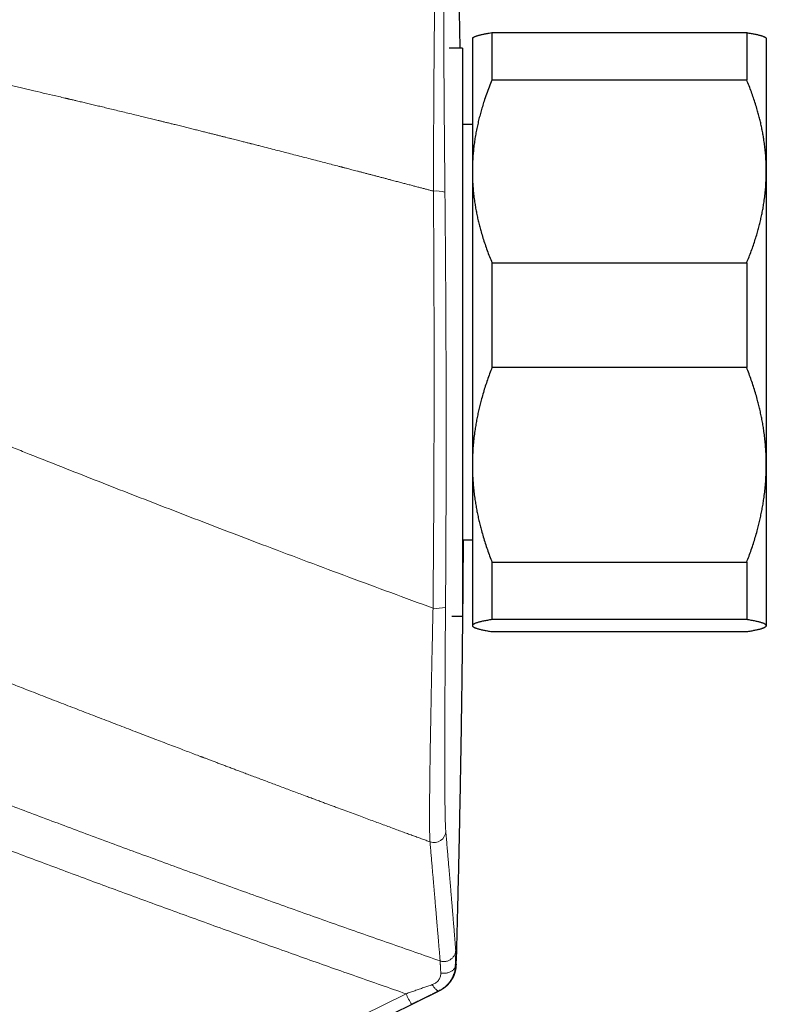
# Model space of a CAD drawing. Header units: millimetres. Extents: x 8 to 736, y 12 to 488.
# Tile 7 of 58: x 164 to 202, y 403 to 453. Entities that reach past the tile are written whole.
import ezdxf

# ---------------------------------------------------------------- set-up
doc = ezdxf.new("R2010")
doc.units = ezdxf.units.MM

msp = doc.modelspace()

# ---------------------------------------------------------------- linework, layer by layer
at = {"color": 7, "linetype": 'Continuous', "lineweight": 30}
for p, q in [((188.027, 452.332), (188.027, 449.914)), ((188.027, 452.332), (201.027, 452.332)), ((201.027, 452.332), (201.027, 449.914)), ((187.05, 452.071), (187.027, 452.048)), ((187.027, 452.048), (187.027, 445.253)), ((202.027, 452.048), (202.004, 452.072)), ((202.027, 452.048), (202.027, 445.253)), ((186.527, 451.548), (185.842, 451.548)), ((186.527, 451.548), (185.842, 451.548)), ((186.527, 451.548), (186.527, 422.548)), ((201.027, 449.914), (188.027, 449.914)), ((187.027, 447.648), (186.527, 447.648)), ((187.027, 445.253), (187.027, 430.275)), ((202.027, 445.253), (202.027, 430.275)), ((188.027, 440.591), (188.027, 435.243)), ((188.027, 440.591), (201.027, 440.591)), ((201.027, 440.591), (201.027, 435.243)), ((201.027, 435.243), (188.027, 435.243)), ((187.027, 430.275), (187.027, 422.071)), ((202.027, 430.275), (202.027, 422.071)), ((186.527, 426.448), (187.027, 426.448)), ((188.027, 425.307), (201.027, 425.307)), ((188.027, 425.307), (188.027, 422.378)), ((201.027, 425.307), (201.027, 422.378)), ((185.979, 422.548), (186.527, 422.548)), ((185.979, 422.548), (186.527, 422.548)), ((201.027, 422.378), (188.027, 422.378)), ((187.027, 422.071), (187.027, 422.048)), ((187.027, 422.048), (187.05, 422.025)), ((188.027, 421.764), (201.027, 421.764)), ((202.004, 422.025), (202.027, 422.048)), ((202.027, 422.071), (202.027, 422.048)), ((186.174, 404.746), (186.165, 404.742)), ((175.156, 398.427), (185.336, 403.437))]:
    msp.add_line(p, q, dxfattribs=at)
at = {"color": 252, "linetype": 'Continuous', "lineweight": 0}
for p, q in [((183.643, 403.282), (164.665, 393.938)), ((185.331, 403.439), (185.339, 403.442))]:
    msp.add_line(p, q, dxfattribs=at)
at = {"color": 252, "linetype": 'Continuous', "lineweight": 0, "flags": 128}
for points in [[(186.165, 404.742), (186.162, 404.712), (186.157, 404.683), (186.149, 404.653), (186.138, 404.625), (186.124, 404.597), (186.108, 404.57), (186.089, 404.543), (186.068, 404.518), (186.044, 404.494), (186.018, 404.471), (185.989, 404.449), (185.959, 404.429), (185.927, 404.411), (185.893, 404.394), (185.857, 404.379), (185.82, 404.366), (185.782, 404.355), (185.743, 404.345), (185.703, 404.338), (185.662, 404.333), (185.621, 404.329), (185.579, 404.328), (185.538, 404.329), (185.496, 404.332), (185.455, 404.337), (185.414, 404.343)], [(184.977, 403.747), (184.998, 403.713), (185.021, 403.679), (185.043, 403.647), (185.065, 403.617), (185.088, 403.589), (185.11, 403.563), (185.132, 403.538), (185.154, 403.516), (185.176, 403.497), (185.196, 403.48), (185.217, 403.465), (185.236, 403.453), (185.254, 403.444), (185.272, 403.437), (185.288, 403.433), (185.304, 403.432), (185.318, 403.434), (185.331, 403.439)]]:
    msp.add_lwpolyline(points, dxfattribs=at)
at = {"color": 252, "linetype": 'Continuous', "lineweight": 0}
for centre, radius, start, end in [((185.194, 442.731), 1.52, 73.4206, 95.8219), ((185.197, 424.473), 1.524, 263.2742, 287.5309), ((185.07, 411.598), 0.6, 250.0124, 358.1729), ((192.406, 407.427), 9.695, 205.3156, 208.89)]:
    msp.add_arc(centre, radius, start, end, dxfattribs=at)
at = {"color": 7, "linetype": 'Continuous', "lineweight": 30}
for points, knots in [([(186.405, 451.548), (186.389, 452.368), (186.353, 454.209), (186.289, 456.961), (186.237, 458.894), (186.212, 459.805)], [0, 0, 0, 0, 0.297775, 0.668918, 1, 1, 1, 1]), ([(187.05, 452.071), (187.051, 452.072), (187.055, 452.076), (187.067, 452.086), (187.089, 452.102), (187.12, 452.118), (187.156, 452.134), (187.197, 452.151), (187.245, 452.167), (187.298, 452.184), (187.357, 452.2), (187.423, 452.217), (187.493, 452.233), (187.569, 452.25), (187.65, 452.266), (187.73, 452.282), (187.805, 452.295), (187.9, 452.312), (187.976, 452.324), (188.027, 452.332)], [0, 0, 0, 0, 0.006265, 0.051914, 0.113667, 0.175427, 0.23718, 0.299137, 0.361099, 0.423056, 0.486721, 0.550393, 0.614059, 0.677899, 0.741744, 0.805585, 0.854176, 0.902767, 1, 1, 1, 1]), ([(201.027, 452.332), (201.065, 452.326), (201.142, 452.314), (201.249, 452.295), (201.35, 452.277), (201.446, 452.258), (201.535, 452.239), (201.617, 452.221), (201.692, 452.202), (201.76, 452.183), (201.821, 452.163), (201.875, 452.144), (201.921, 452.125), (201.959, 452.105), (201.987, 452.087), (201.999, 452.076), (202.004, 452.071)], [0, 0, 0, 0, 0.072599, 0.145197, 0.217885, 0.290571, 0.362896, 0.43522, 0.507659, 0.580097, 0.653115, 0.726132, 0.799294, 0.872454, 0.946882, 1, 1, 1, 1]), ([(188.027, 449.914), (187.979, 449.794), (187.881, 449.556), (187.747, 449.194), (187.633, 448.861), (187.536, 448.555), (187.455, 448.278), (187.381, 448), (187.313, 447.719), (187.251, 447.434), (187.196, 447.148), (187.148, 446.86), (187.108, 446.57), (187.076, 446.28), (187.052, 445.987), (187.035, 445.695), (187.028, 445.45), (187.027, 445.302), (187.027, 445.253)], [0, 0, 0, 0, 0.079492, 0.158994, 0.238484, 0.298403, 0.358332, 0.418261, 0.478178, 0.539229, 0.600294, 0.661358, 0.722408, 0.783942, 0.845493, 0.907042, 0.968576, 1, 1, 1, 1]), ([(202.027, 445.253), (202.027, 445.302), (202.026, 445.453), (202.019, 445.704), (202.002, 446.006), (201.976, 446.307), (201.942, 446.608), (201.901, 446.892), (201.856, 447.16), (201.808, 447.41), (201.755, 447.659), (201.697, 447.905), (201.634, 448.149), (201.56, 448.414), (201.474, 448.7), (201.373, 449.006), (201.265, 449.31), (201.15, 449.613), (201.068, 449.814), (201.027, 449.914)], [0, 0, 0, 0, 0.031424, 0.094899, 0.158401, 0.221913, 0.285416, 0.348893, 0.402256, 0.455625, 0.508989, 0.561409, 0.613834, 0.666254, 0.732989, 0.799742, 0.866504, 0.933261, 1, 1, 1, 1]), ([(187.027, 445.253), (187.028, 445.149), (187.03, 444.941), (187.044, 444.63), (187.067, 444.319), (187.099, 444.008), (187.138, 443.715), (187.182, 443.439), (187.229, 443.18), (187.282, 442.923), (187.34, 442.669), (187.404, 442.418), (187.479, 442.144), (187.567, 441.848), (187.671, 441.531), (187.782, 441.216), (187.9, 440.902), (187.985, 440.695), (188.027, 440.591)], [0, 0, 0, 0, 0.065449, 0.130926, 0.196415, 0.261894, 0.327345, 0.382403, 0.437466, 0.492525, 0.54654, 0.60056, 0.654576, 0.723644, 0.792733, 0.861832, 0.930927, 1, 1, 1, 1]), ([(201.027, 440.591), (201.068, 440.69), (201.148, 440.887), (201.261, 441.184), (201.368, 441.484), (201.467, 441.785), (201.554, 442.071), (201.631, 442.342), (201.697, 442.598), (201.757, 442.854), (201.811, 443.11), (201.86, 443.366), (201.906, 443.645), (201.948, 443.947), (201.983, 444.273), (202.008, 444.599), (202.024, 444.926), (202.026, 445.144), (202.027, 445.253)], [0, 0, 0, 0, 0.065617, 0.131252, 0.19689, 0.262521, 0.328134, 0.383158, 0.438187, 0.493212, 0.547625, 0.602042, 0.656455, 0.725142, 0.793864, 0.862595, 0.931314, 1, 1, 1, 1]), ([(188.027, 435.243), (187.987, 435.138), (187.906, 434.928), (187.794, 434.611), (187.687, 434.292), (187.587, 433.971), (187.5, 433.666), (187.424, 433.377), (187.358, 433.104), (187.297, 432.832), (187.243, 432.559), (187.195, 432.286), (187.148, 431.989), (187.107, 431.667), (187.071, 431.32), (187.046, 430.972), (187.03, 430.624), (187.028, 430.391), (187.027, 430.275)], [0, 0, 0, 0, 0.0656167, 0.1312516, 0.1968903, 0.2625206, 0.3281335, 0.3831583, 0.4381873, 0.4932116, 0.5476246, 0.6020424, 0.656455, 0.7251424, 0.7938638, 0.8625954, 0.9313145, 1, 1, 1, 1]), ([(202.027, 430.275), (202.027, 430.333), (202.026, 430.498), (202.018, 430.769), (202.001, 431.09), (201.975, 431.41), (201.94, 431.73), (201.9, 432.032), (201.855, 432.316), (201.807, 432.583), (201.754, 432.847), (201.696, 433.109), (201.633, 433.368), (201.559, 433.649), (201.473, 433.953), (201.372, 434.279), (201.264, 434.602), (201.15, 434.924), (201.068, 435.137), (201.027, 435.243)], [0, 0, 0, 0, 0.034083, 0.097391, 0.160725, 0.224069, 0.287405, 0.350714, 0.403934, 0.457159, 0.510379, 0.562664, 0.614953, 0.667239, 0.733776, 0.800332, 0.866897, 0.933458, 1, 1, 1, 1]), ([(187.027, 430.275), (187.028, 430.218), (187.028, 430.053), (187.036, 429.781), (187.054, 429.461), (187.08, 429.14), (187.114, 428.821), (187.155, 428.519), (187.2, 428.234), (187.248, 427.968), (187.301, 427.704), (187.359, 427.442), (187.422, 427.183), (187.495, 426.901), (187.582, 426.598), (187.683, 426.272), (187.79, 425.949), (187.905, 425.627), (187.986, 425.414), (188.027, 425.307)], [0, 0, 0, 0, 0.034083, 0.097391, 0.160725, 0.224069, 0.287405, 0.350714, 0.403934, 0.457159, 0.510379, 0.562664, 0.614953, 0.667239, 0.733776, 0.800332, 0.866897, 0.933458, 1, 1, 1, 1]), ([(201.027, 425.307), (201.068, 425.412), (201.148, 425.622), (201.261, 425.94), (201.368, 426.259), (201.467, 426.579), (201.554, 426.884), (201.631, 427.174), (201.697, 427.446), (201.757, 427.719), (201.811, 427.992), (201.86, 428.264), (201.906, 428.562), (201.948, 428.884), (201.983, 429.231), (202.008, 429.579), (202.024, 429.927), (202.026, 430.159), (202.027, 430.275)], [0, 0, 0, 0, 0.065617, 0.131252, 0.19689, 0.262521, 0.328134, 0.383158, 0.438187, 0.493212, 0.547625, 0.602042, 0.656455, 0.725142, 0.793864, 0.862595, 0.931314, 1, 1, 1, 1]), ([(186.208, 404.774), (186.233, 405.693), (186.286, 407.651), (186.356, 410.65), (186.419, 413.771), (186.472, 416.891), (186.515, 419.994), (186.548, 423.077), (186.567, 425.223), (186.572, 426.347), (186.572, 426.448)], [0, 0, 0, 0, 0.127186, 0.271155, 0.41513, 0.559109, 0.70309, 0.844498, 0.985901, 1, 1, 1, 1]), ([(188.027, 422.378), (187.987, 422.371), (187.907, 422.359), (187.795, 422.339), (187.69, 422.32), (187.59, 422.3), (187.498, 422.28), (187.413, 422.26), (187.335, 422.24), (187.264, 422.219), (187.204, 422.199), (187.154, 422.179), (187.113, 422.16), (187.08, 422.141), (187.055, 422.122), (187.038, 422.104), (187.029, 422.087), (187.028, 422.077), (187.027, 422.071)], [0, 0, 0, 0, 0.065066, 0.130137, 0.195202, 0.260479, 0.325762, 0.391037, 0.458265, 0.525501, 0.592727, 0.653695, 0.714686, 0.775683, 0.836672, 0.897638, 0.948819, 1, 1, 1, 1]), ([(202.027, 422.071), (202.027, 422.075), (202.026, 422.085), (202.018, 422.102), (202.001, 422.121), (201.975, 422.141), (201.941, 422.16), (201.899, 422.18), (201.848, 422.2), (201.789, 422.219), (201.722, 422.239), (201.647, 422.259), (201.564, 422.278), (201.473, 422.298), (201.372, 422.318), (201.264, 422.338), (201.15, 422.358), (201.068, 422.371), (201.027, 422.378)], [0, 0, 0, 0, 0.034083, 0.096966, 0.159875, 0.222793, 0.285703, 0.348588, 0.412301, 0.476037, 0.539782, 0.603521, 0.667238, 0.733776, 0.800332, 0.866897, 0.933458, 1, 1, 1, 1]), ([(187.027, 422.071), (187.028, 422.068), (187.028, 422.057), (187.036, 422.041), (187.053, 422.021), (187.079, 422.002), (187.113, 421.982), (187.156, 421.962), (187.207, 421.942), (187.267, 421.923), (187.334, 421.903), (187.41, 421.883), (187.494, 421.863), (187.586, 421.843), (187.685, 421.823), (187.793, 421.804), (187.906, 421.784), (187.987, 421.771), (188.027, 421.764)], [0, 0, 0, 0, 0.034083, 0.0969072, 0.159757, 0.2226163, 0.285468, 0.3482937, 0.4126728, 0.4770747, 0.5414864, 0.6058924, 0.6702749, 0.7362059, 0.8021546, 0.8681118, 0.9340651, 1, 1, 1, 1]), ([(201.027, 421.764), (201.065, 421.771), (201.142, 421.783), (201.249, 421.801), (201.35, 421.82), (201.445, 421.839), (201.534, 421.857), (201.617, 421.876), (201.692, 421.895), (201.761, 421.914), (201.822, 421.933), (201.875, 421.953), (201.922, 421.972), (201.96, 421.992), (201.99, 422.012), (202.011, 422.031), (202.025, 422.051), (202.026, 422.065), (202.027, 422.071)], [0, 0, 0, 0, 0.062023, 0.124047, 0.185986, 0.247936, 0.309885, 0.371822, 0.43395, 0.496092, 0.558232, 0.620358, 0.683395, 0.746448, 0.809501, 0.872537, 0.936269, 1, 1, 1, 1]), ([(185.378, 403.458), (185.384, 403.462), (185.398, 403.47), (185.417, 403.481), (185.436, 403.493), (185.453, 403.503), (185.47, 403.514), (185.485, 403.523), (185.5, 403.533), (185.514, 403.542), (185.527, 403.55), (185.54, 403.559), (185.551, 403.566), (185.562, 403.574), (185.572, 403.581), (185.581, 403.587), (185.589, 403.593), (185.596, 403.598), (185.603, 403.602), (185.608, 403.606), (185.613, 403.61), (185.617, 403.613), (185.621, 403.616), (185.624, 403.618), (185.627, 403.62), (185.631, 403.623), (185.638, 403.628), (185.647, 403.635), (185.657, 403.643), (185.668, 403.652), (185.682, 403.662), (185.696, 403.674), (185.71, 403.686), (185.725, 403.699), (185.739, 403.712), (185.754, 403.725), (185.769, 403.74), (185.785, 403.755), (185.802, 403.773), (185.818, 403.79), (185.834, 403.807), (185.848, 403.823), (185.862, 403.84), (185.877, 403.858), (185.892, 403.877), (185.908, 403.897), (185.923, 403.917), (185.941, 403.942), (185.96, 403.97), (185.981, 404.003), (186.002, 404.037), (186.023, 404.073), (186.043, 404.111), (186.064, 404.153), (186.085, 404.198), (186.105, 404.248), (186.124, 404.299), (186.142, 404.354), (186.158, 404.41), (186.172, 404.468), (186.184, 404.527), (186.193, 404.586), (186.199, 404.647), (186.205, 404.71), (186.207, 404.752), (186.209, 404.773)], [0, 0, 0, 0, 0.0431702, 0.084622, 0.124354, 0.1623648, 0.1980204, 0.2320135, 0.2643431, 0.2950079, 0.3245815, 0.3524197, 0.3785213, 0.4028855, 0.4255112, 0.4463974, 0.4655433, 0.4811341, 0.4953423, 0.5081674, 0.519609, 0.5296667, 0.5381972, 0.545392, 0.5514449, 0.5572839, 0.5744109, 0.590688, 0.606119, 0.6235249, 0.6397271, 0.6547359, 0.6685648, 0.6812305, 0.6909126, 0.6998015, 0.7079189, 0.7153141, 0.7220522, 0.7282192, 0.7325376, 0.736655, 0.7406377, 0.744559, 0.7484957, 0.7525237, 0.756714, 0.7611298, 0.767459, 0.7743892, 0.7820002, 0.7903526, 0.7994928, 0.8094563, 0.821627, 0.8348967, 0.8492901, 0.8648275, 0.881526, 0.8994007, 0.9173436, 0.9363554, 0.9564551, 0.9776643, 1, 1, 1, 1]), ([(186.172, 404.744), (186.173, 404.754), (186.174, 404.774), (186.175, 404.794), (186.176, 404.804)], [0, 0, 0, 0, 0.499965, 1, 1, 1, 1]), ([(186.176, 404.804), (186.183, 404.801), (186.196, 404.794), (186.206, 404.784), (186.21, 404.777), (186.209, 404.774), (186.209, 404.774)], [0, 0, 0, 0, 0.331995, 0.66399, 0.995985, 1, 1, 1, 1]), ([(185.371, 403.454), (185.37, 403.454), (185.369, 403.453), (185.364, 403.451), (185.355, 403.448), (185.344, 403.444), (185.339, 403.442)], [0, 0, 0, 0, 0.149401, 0.332571, 0.69891, 1, 1, 1, 1])]:
    msp.add_open_spline(points, degree=3, knots=knots, dxfattribs=at)
at = {"color": 252, "linetype": 'Continuous', "lineweight": 0}
for points, knots in [([(185.04, 444.243), (185.04, 444.494), (185.042, 444.996), (185.044, 445.741), (185.047, 446.476), (185.05, 447.199), (185.053, 447.909), (185.057, 448.603), (185.061, 449.281), (185.065, 449.939), (185.07, 450.576), (185.075, 451.19), (185.08, 451.78), (185.085, 452.316), (185.091, 452.799), (185.096, 453.234), (185.102, 453.644), (185.108, 454.028), (185.115, 454.385), (185.122, 454.716), (185.129, 455.018), (185.137, 455.29), (185.145, 455.534), (185.154, 455.746), (185.162, 455.927), (185.172, 456.075), (185.181, 456.192), (185.188, 456.241), (185.191, 456.266)], [0, 0, 0, 0, 0.041799, 0.083521, 0.12518, 0.166789, 0.208358, 0.2499, 0.291427, 0.332953, 0.374495, 0.416073, 0.457711, 0.499439, 0.535239, 0.571014, 0.606769, 0.642508, 0.678235, 0.713951, 0.74966, 0.785366, 0.821074, 0.856791, 0.892527, 0.928295, 0.964112, 1, 1, 1, 1]), ([(185.627, 444.188), (185.626, 444.304), (185.624, 444.535), (185.621, 444.88), (185.617, 445.224), (185.614, 445.566), (185.611, 445.905), (185.608, 446.243), (185.605, 446.588), (185.602, 446.943), (185.599, 447.304), (185.596, 447.662), (185.593, 448.016), (185.59, 448.354), (185.588, 448.678), (185.586, 448.988), (185.584, 449.293), (185.582, 449.593), (185.58, 449.89), (185.578, 450.181), (185.577, 450.47), (185.575, 450.756), (185.574, 451.038), (185.573, 451.284), (185.572, 451.494), (185.572, 451.663), (185.572, 451.795), (185.571, 451.87), (185.571, 451.897), (185.571, 451.905), (185.571, 451.912), (185.571, 451.92), (185.571, 451.927), (185.571, 451.934), (185.571, 451.948), (185.571, 451.97), (185.571, 452.001), (185.571, 452.038), (185.571, 452.08), (185.571, 452.128), (185.571, 452.182), (185.571, 452.241), (185.571, 452.305), (185.571, 452.375), (185.57, 452.449), (185.57, 452.526), (185.57, 452.607), (185.57, 452.689), (185.57, 452.775), (185.57, 452.865), (185.571, 452.956), (185.571, 453.048), (185.571, 453.141), (185.571, 453.224), (185.571, 453.298), (185.571, 453.347), (185.571, 453.38), (185.572, 453.396), (185.572, 453.41), (185.572, 453.425), (185.572, 453.482), (185.572, 453.578), (185.573, 453.706), (185.573, 453.823), (185.574, 453.929), (185.575, 454.029), (185.576, 454.123), (185.576, 454.213), (185.577, 454.301), (185.578, 454.363), (185.578, 454.401), (185.579, 454.417), (185.579, 454.432), (185.579, 454.447), (185.579, 454.462), (185.579, 454.477), (185.58, 454.491), (185.58, 454.552), (185.582, 454.657), (185.584, 454.798), (185.587, 454.931), (185.59, 455.054), (185.593, 455.168), (185.596, 455.272), (185.599, 455.364), (185.603, 455.444), (185.606, 455.514), (185.61, 455.576), (185.614, 455.629), (185.619, 455.673), (185.622, 455.696), (185.623, 455.707)], [0, 0, 0, 0, 0.020121, 0.040221, 0.060303, 0.080368, 0.100418, 0.120453, 0.140476, 0.162488, 0.184486, 0.206474, 0.228453, 0.250423, 0.270373, 0.290318, 0.310261, 0.330204, 0.350147, 0.370094, 0.390046, 0.410538, 0.431041, 0.451557, 0.465108, 0.478667, 0.490608, 0.495864, 0.496454, 0.497044, 0.497634, 0.498224, 0.498815, 0.499405, 0.499995, 0.502069, 0.504583, 0.507538, 0.510933, 0.514769, 0.519155, 0.524003, 0.529312, 0.535084, 0.541316, 0.54801, 0.554743, 0.561886, 0.569438, 0.5774, 0.585771, 0.593953, 0.602492, 0.611386, 0.617451, 0.623672, 0.625483, 0.626899, 0.62831, 0.629717, 0.631119, 0.645073, 0.658537, 0.670353, 0.681764, 0.692772, 0.703376, 0.713576, 0.724331, 0.734598, 0.736558, 0.738498, 0.74042, 0.742323, 0.744208, 0.746073, 0.74792, 0.749748, 0.769749, 0.789748, 0.809745, 0.829742, 0.84974, 0.869741, 0.889747, 0.908092, 0.926446, 0.944811, 0.963189, 0.981584, 1, 1, 1, 1]), ([(147.772, 452.994), (148.424, 452.863), (149.728, 452.603), (151.683, 452.203), (153.638, 451.796), (155.593, 451.381), (157.547, 450.96), (159.422, 450.548), (161.219, 450.147), (162.937, 449.758), (164.506, 449.398), (165.605, 449.142), (166.146, 449.015), (166.278, 448.984), (166.319, 448.974), (166.36, 448.965), (166.401, 448.955), (166.44, 448.946), (166.524, 448.926), (166.654, 448.896), (166.855, 448.848), (167.083, 448.794), (167.34, 448.733), (167.606, 448.67), (167.879, 448.605), (168.161, 448.538), (168.459, 448.466), (168.775, 448.39), (169.109, 448.31), (169.452, 448.227), (169.806, 448.141), (170.135, 448.061), (170.439, 447.987), (170.716, 447.919), (170.923, 447.868), (171.06, 447.835), (171.131, 447.817), (171.211, 447.797), (171.297, 447.776), (171.382, 447.755), (171.504, 447.725), (171.662, 447.686), (171.883, 447.632), (172.126, 447.571), (172.392, 447.506), (172.647, 447.442), (172.893, 447.381), (173.13, 447.322), (173.357, 447.265), (173.568, 447.212), (173.765, 447.163), (173.948, 447.117), (174.123, 447.073), (174.289, 447.031), (174.448, 446.991), (174.603, 446.952), (174.753, 446.914), (174.899, 446.877), (175.034, 446.843), (175.161, 446.811), (175.278, 446.781), (175.385, 446.754), (175.483, 446.729), (175.573, 446.706), (175.653, 446.686), (175.705, 446.672), (175.733, 446.665), (175.74, 446.664), (175.746, 446.662), (175.753, 446.66), (175.76, 446.658), (175.773, 446.655), (175.824, 446.642), (175.944, 446.612), (176.187, 446.55), (176.517, 446.465), (176.902, 446.367), (177.279, 446.27), (177.648, 446.175), (178.018, 446.08), (178.387, 445.985), (178.755, 445.89), (179.115, 445.797), (179.467, 445.706), (179.81, 445.616), (180.088, 445.544), (180.258, 445.5), (180.325, 445.482), (180.349, 445.476), (180.372, 445.47), (180.394, 445.464), (180.432, 445.454), (180.487, 445.44), (180.569, 445.419), (180.664, 445.394), (180.771, 445.366), (180.889, 445.335), (181.019, 445.301), (181.161, 445.264), (181.313, 445.225), (181.473, 445.183), (181.637, 445.14), (181.802, 445.096), (181.969, 445.053), (182.144, 445.007), (182.29, 444.968), (182.408, 444.937), (182.493, 444.915), (182.58, 444.892), (182.667, 444.869), (182.751, 444.847), (182.831, 444.826), (182.96, 444.792), (183.139, 444.745), (183.365, 444.685), (183.582, 444.628), (183.793, 444.573), (183.996, 444.519), (184.191, 444.467), (184.378, 444.418), (184.556, 444.371), (184.725, 444.326), (184.885, 444.284), (184.989, 444.257), (185.04, 444.243)], [0, 0, 0, 0, 0.052214, 0.10444, 0.156676, 0.208925, 0.261186, 0.313459, 0.35947, 0.405492, 0.451525, 0.485559, 0.493946, 0.495044, 0.496143, 0.497241, 0.498339, 0.499438, 0.500419, 0.505099, 0.509899, 0.516582, 0.523482, 0.530601, 0.537938, 0.545493, 0.553266, 0.561975, 0.570942, 0.580168, 0.589652, 0.599395, 0.606703, 0.614151, 0.621738, 0.623426, 0.625169, 0.627505, 0.629819, 0.632113, 0.634385, 0.639656, 0.64481, 0.652199, 0.659331, 0.666206, 0.672824, 0.679184, 0.685287, 0.691133, 0.696265, 0.701181, 0.705881, 0.710365, 0.714632, 0.718684, 0.722856, 0.726772, 0.73043, 0.73383, 0.736974, 0.739859, 0.742488, 0.744918, 0.747078, 0.748965, 0.749149, 0.749329, 0.749507, 0.749681, 0.749853, 0.750105, 0.750702, 0.753975, 0.759776, 0.770324, 0.780677, 0.790834, 0.800794, 0.810558, 0.8207, 0.83062, 0.840321, 0.8498, 0.859059, 0.868097, 0.872212, 0.872854, 0.873496, 0.874136, 0.874774, 0.87526, 0.877174, 0.879245, 0.881912, 0.8848, 0.887908, 0.891483, 0.895312, 0.899393, 0.903728, 0.908316, 0.912617, 0.917119, 0.921823, 0.926727, 0.928994, 0.931302, 0.93365, 0.936039, 0.938336, 0.940429, 0.942499, 0.948818, 0.954908, 0.96077, 0.966403, 0.971916, 0.977192, 0.982229, 0.987029, 0.99159, 0.995914, 1, 1, 1, 1]), ([(185.019, 422.96), (185.022, 423.278), (185.027, 423.913), (185.035, 424.866), (185.042, 425.819), (185.049, 426.773), (185.054, 427.726), (185.059, 428.679), (185.063, 429.664), (185.067, 430.682), (185.07, 431.73), (185.072, 432.779), (185.073, 433.828), (185.074, 434.877), (185.073, 435.926), (185.072, 436.975), (185.07, 438.024), (185.067, 439.074), (185.063, 440.116), (185.058, 441.153), (185.053, 442.183), (185.047, 443.214), (185.042, 443.9), (185.04, 444.243)], [0, 0, 0, 0, 0.044947, 0.089853, 0.134721, 0.179557, 0.224364, 0.269146, 0.313907, 0.363125, 0.412328, 0.461522, 0.510711, 0.559902, 0.609098, 0.658307, 0.707532, 0.75678, 0.806055, 0.854482, 0.902945, 0.951449, 1, 1, 1, 1]), ([(185.656, 423.021), (185.658, 423.336), (185.663, 423.968), (185.669, 424.916), (185.674, 425.864), (185.678, 426.812), (185.682, 427.76), (185.684, 428.709), (185.687, 429.688), (185.688, 430.7), (185.689, 431.743), (185.688, 432.786), (185.687, 433.83), (185.685, 434.873), (185.682, 435.916), (185.678, 436.96), (185.673, 438.003), (185.668, 439.046), (185.661, 440.083), (185.654, 441.114), (185.646, 442.139), (185.637, 443.164), (185.631, 443.846), (185.627, 444.188)], [0, 0, 0, 0, 0.0449465, 0.0898519, 0.1347203, 0.1795556, 0.224362, 0.2691436, 0.3139043, 0.3631219, 0.4123246, 0.4615178, 0.5107068, 0.5598969, 0.6090936, 0.6583021, 0.7075277, 0.7567756, 0.8060511, 0.8544786, 0.9029427, 0.9514482, 1, 1, 1, 1]), ([(143.118, 439.69), (143.563, 439.496), (144.459, 439.107), (145.814, 438.523), (147.188, 437.934), (148.581, 437.34), (149.984, 436.745), (151.398, 436.149), (152.822, 435.553), (154.264, 434.952), (155.724, 434.348), (157.203, 433.739), (158.7, 433.127), (160.216, 432.511), (161.363, 432.048), (162.134, 431.738), (162.524, 431.582), (162.914, 431.425), (163.307, 431.268), (163.693, 431.114), (164.063, 430.966), (164.936, 430.619), (166.237, 430.103), (167.983, 429.415), (169.66, 428.76), (171.354, 428.102), (173.066, 427.442), (174.796, 426.779), (176.649, 426.075), (178.629, 425.328), (180.736, 424.54), (182.869, 423.749), (184.3, 423.224), (185.019, 422.96)], [0, 0, 0, 0, 0.032325, 0.065075, 0.09825, 0.131849, 0.165872, 0.199698, 0.233932, 0.268572, 0.303619, 0.339072, 0.374929, 0.411191, 0.447858, 0.45714, 0.466448, 0.475781, 0.48514, 0.494524, 0.503418, 0.511612, 0.55699, 0.596474, 0.636343, 0.676597, 0.717236, 0.758258, 0.799664, 0.848954, 0.898774, 0.949123, 1, 1, 1, 1]), ([(138.309, 429.291), (138.449, 429.233), (138.732, 429.114), (139.162, 428.935), (139.599, 428.753), (140.044, 428.567), (140.494, 428.38), (140.95, 428.19), (141.411, 427.999), (141.879, 427.804), (142.359, 427.606), (142.85, 427.403), (143.352, 427.195), (143.863, 426.985), (144.381, 426.771), (144.908, 426.554), (145.443, 426.335), (145.982, 426.114), (146.526, 425.891), (147.074, 425.667), (147.629, 425.44), (148.17, 425.219), (148.695, 425.006), (149.07, 424.853), (149.317, 424.753), (149.432, 424.706), (149.548, 424.659), (149.664, 424.612), (149.778, 424.566), (149.886, 424.522), (150.425, 424.304), (151.395, 423.911), (153.044, 423.246), (154.937, 422.487), (157.073, 421.636), (158.633, 421.018), (159.615, 420.63), (160.019, 420.471), (160.423, 420.312), (160.826, 420.153), (161.234, 419.993), (161.649, 419.83), (162.189, 419.618), (162.849, 419.36), (163.623, 419.058), (164.452, 418.735), (165.335, 418.392), (166.271, 418.029), (167.198, 417.671), (168.116, 417.317), (169.026, 416.968), (169.927, 416.622), (170.779, 416.297), (171.583, 415.99), (172.31, 415.714), (172.806, 415.525), (173.074, 415.424), (173.138, 415.399), (173.195, 415.378), (173.245, 415.359), (173.296, 415.34), (173.348, 415.32), (173.441, 415.285), (173.576, 415.234), (173.757, 415.165), (173.946, 415.094), (174.143, 415.019), (174.347, 414.942), (174.558, 414.862), (174.775, 414.78), (175, 414.696), (175.24, 414.605), (175.494, 414.51), (175.763, 414.408), (176.041, 414.304), (176.329, 414.196), (176.626, 414.084), (176.925, 413.972), (177.228, 413.859), (177.532, 413.745), (177.845, 413.628), (178.166, 413.508), (178.463, 413.397), (178.734, 413.296), (178.972, 413.208), (179.206, 413.121), (179.432, 413.037), (179.654, 412.954), (179.874, 412.872), (180.149, 412.77), (180.477, 412.649), (180.855, 412.509), (181.22, 412.374), (181.571, 412.244), (181.91, 412.119), (182.238, 411.998), (182.556, 411.88), (182.865, 411.767), (183.163, 411.657), (183.444, 411.554), (183.708, 411.457), (183.956, 411.366), (184.195, 411.279), (184.426, 411.194), (184.648, 411.113), (184.793, 411.06), (184.865, 411.034)], [0, 0, 0, 0, 0.009142, 0.018457, 0.027944, 0.037604, 0.047437, 0.057262, 0.067254, 0.077412, 0.087737, 0.098444, 0.109324, 0.120378, 0.131605, 0.143006, 0.15458, 0.166328, 0.178009, 0.189856, 0.20187, 0.214051, 0.224908, 0.235894, 0.238378, 0.240868, 0.243365, 0.245868, 0.248378, 0.250761, 0.252898, 0.283251, 0.313604, 0.359594, 0.405586, 0.451579, 0.460252, 0.468926, 0.477599, 0.486273, 0.494947, 0.503842, 0.513021, 0.52975, 0.546354, 0.562831, 0.583083, 0.603142, 0.623007, 0.642679, 0.662158, 0.681443, 0.700535, 0.716845, 0.733012, 0.747119, 0.748696, 0.750177, 0.751234, 0.752309, 0.7534, 0.754509, 0.755634, 0.759329, 0.763196, 0.767235, 0.771446, 0.775829, 0.780302, 0.784941, 0.789746, 0.794717, 0.800272, 0.806021, 0.811964, 0.8181, 0.82443, 0.830953, 0.837282, 0.843783, 0.850455, 0.857301, 0.864318, 0.869436, 0.874642, 0.879543, 0.884355, 0.889101, 0.89378, 0.898392, 0.906674, 0.914733, 0.922568, 0.929984, 0.937188, 0.944179, 0.950958, 0.957524, 0.963878, 0.97002, 0.975463, 0.980727, 0.985813, 0.990721, 0.99545, 1, 1, 1, 1]), ([(185.019, 422.96), (185.014, 422.721), (185.003, 422.241), (184.988, 421.53), (184.973, 420.826), (184.959, 420.132), (184.945, 419.45), (184.932, 418.781), (184.919, 418.127), (184.907, 417.49), (184.896, 416.872), (184.886, 416.273), (184.876, 415.697), (184.868, 415.145), (184.86, 414.619), (184.854, 414.122), (184.849, 413.655), (184.845, 413.219), (184.843, 412.816), (184.842, 412.464), (184.842, 412.16), (184.843, 411.899), (184.845, 411.666), (184.848, 411.461), (184.852, 411.286), (184.858, 411.14), (184.862, 411.069), (184.865, 411.034)], [0, 0, 0, 0, 0.041614, 0.083202, 0.124767, 0.166312, 0.207839, 0.249351, 0.290854, 0.332352, 0.373856, 0.41538, 0.456941, 0.498562, 0.540222, 0.581886, 0.623558, 0.66524, 0.706936, 0.74865, 0.784425, 0.820224, 0.856057, 0.891934, 0.92787, 0.963884, 1, 1, 1, 1]), ([(185.67, 411.578), (185.668, 411.597), (185.665, 411.633), (185.661, 411.701), (185.657, 411.776), (185.653, 411.862), (185.65, 411.956), (185.646, 412.059), (185.643, 412.175), (185.64, 412.304), (185.637, 412.448), (185.634, 412.602), (185.632, 412.765), (185.63, 412.933), (185.628, 413.104), (185.626, 413.278), (185.625, 413.459), (185.623, 413.647), (185.622, 413.843), (185.621, 414.045), (185.621, 414.206), (185.62, 414.303), (185.62, 414.331), (185.62, 414.342), (185.62, 414.352), (185.62, 414.36), (185.62, 414.369), (185.62, 414.381), (185.62, 414.398), (185.62, 414.421), (185.62, 414.449), (185.62, 414.484), (185.62, 414.526), (185.619, 414.574), (185.619, 414.63), (185.619, 414.692), (185.619, 414.761), (185.619, 414.837), (185.619, 414.92), (185.619, 415.012), (185.619, 415.11), (185.619, 415.217), (185.619, 415.331), (185.619, 415.454), (185.619, 415.585), (185.619, 415.727), (185.619, 415.88), (185.619, 416.046), (185.62, 416.222), (185.62, 416.408), (185.621, 416.605), (185.621, 416.801), (185.622, 416.996), (185.622, 417.187), (185.623, 417.386), (185.624, 417.586), (185.625, 417.784), (185.625, 417.972), (185.626, 418.106), (185.626, 418.181), (185.626, 418.205), (185.627, 418.229), (185.627, 418.25), (185.627, 418.268), (185.627, 418.356), (185.628, 418.521), (185.629, 418.763), (185.631, 419.045), (185.632, 419.366), (185.634, 419.728), (185.636, 420.094), (185.639, 420.464), (185.641, 420.837), (185.643, 421.207), (185.646, 421.571), (185.648, 421.931), (185.651, 422.292), (185.654, 422.656), (185.655, 422.899), (185.656, 423.021)], [0, 0, 0, 0, 0.020186, 0.040337, 0.060459, 0.080555, 0.10063, 0.120687, 0.14073, 0.162762, 0.184782, 0.206793, 0.228797, 0.250795, 0.27079, 0.290783, 0.310775, 0.330765, 0.350755, 0.370745, 0.390735, 0.39679, 0.397741, 0.398693, 0.399645, 0.400596, 0.400841, 0.40222, 0.403803, 0.405719, 0.408433, 0.411618, 0.415273, 0.419713, 0.424693, 0.430213, 0.436274, 0.442876, 0.450111, 0.4579, 0.466244, 0.475142, 0.484595, 0.494602, 0.505165, 0.516278, 0.528509, 0.541342, 0.554779, 0.568818, 0.583461, 0.598708, 0.611982, 0.625683, 0.639812, 0.654368, 0.667533, 0.681029, 0.693181, 0.694791, 0.696406, 0.698025, 0.699649, 0.700651, 0.701524, 0.717634, 0.733747, 0.749861, 0.773173, 0.79649, 0.819814, 0.843146, 0.866484, 0.889831, 0.91185, 0.933876, 0.95591, 0.977951, 1, 1, 1, 1]), ([(144.514, 420.317), (145.36, 419.974), (147.052, 419.289), (149.594, 418.271), (152.14, 417.261), (154.689, 416.26), (157.226, 415.273), (159.751, 414.301), (162.264, 413.342), (164.78, 412.392), (167.317, 411.443), (169.873, 410.497), (172.45, 409.552), (175.03, 408.617), (177.614, 407.689), (180.2, 406.771), (182.789, 405.86), (184.518, 405.26), (185.382, 404.96)], [0, 0, 0, 0, 0.062719, 0.125439, 0.188158, 0.250877, 0.313597, 0.375196, 0.436796, 0.498396, 0.559996, 0.622853, 0.685711, 0.748568, 0.811426, 0.874284, 0.937142, 1, 1, 1, 1]), ([(143.733, 418.304), (144.558, 417.97), (146.208, 417.301), (148.688, 416.309), (151.171, 415.323), (153.658, 414.346), (156.134, 413.382), (158.599, 412.431), (161.052, 411.494), (163.508, 410.565), (165.985, 409.637), (168.482, 408.71), (171, 407.786), (173.521, 406.869), (176.046, 405.96), (178.575, 405.059), (181.107, 404.165), (182.797, 403.576), (183.643, 403.282)], [0, 0, 0, 0, 0.062624, 0.125257, 0.187901, 0.250556, 0.313223, 0.374783, 0.436356, 0.497942, 0.559542, 0.622414, 0.685302, 0.748206, 0.811127, 0.874066, 0.937023, 1, 1, 1, 1]), ([(186.178, 405.51), (186.175, 405.541), (186.17, 405.603), (186.162, 405.707), (186.153, 405.818), (186.143, 405.938), (186.133, 406.067), (186.121, 406.202), (186.11, 406.346), (186.097, 406.497), (186.084, 406.659), (186.07, 406.829), (186.055, 407.01), (186.039, 407.199), (186.023, 407.397), (186.006, 407.604), (185.988, 407.819), (185.969, 408.043), (185.95, 408.275), (185.93, 408.517), (185.909, 408.767), (185.887, 409.026), (185.864, 409.293), (185.841, 409.569), (185.816, 409.864), (185.79, 410.177), (185.761, 410.511), (185.732, 410.856), (185.701, 411.211), (185.68, 411.456), (185.67, 411.578)], [0, 0, 0, 0, 0.035147, 0.070288, 0.105422, 0.140551, 0.175675, 0.210167, 0.244656, 0.279141, 0.313624, 0.348808, 0.383991, 0.419172, 0.454353, 0.489533, 0.524715, 0.559897, 0.595081, 0.630267, 0.665456, 0.700649, 0.735845, 0.771046, 0.806252, 0.844985, 0.883725, 0.922474, 0.961232, 1, 1, 1, 1]), ([(184.865, 411.034), (184.874, 410.922), (184.894, 410.699), (184.922, 410.376), (184.949, 410.061), (184.975, 409.755), (185.001, 409.459), (185.025, 409.173), (185.049, 408.898), (185.072, 408.631), (185.094, 408.37), (185.116, 408.116), (185.137, 407.87), (185.157, 407.632), (185.176, 407.402), (185.195, 407.182), (185.213, 406.97), (185.23, 406.767), (185.247, 406.572), (185.262, 406.386), (185.277, 406.209), (185.291, 406.04), (185.305, 405.881), (185.317, 405.73), (185.33, 405.582), (185.342, 405.44), (185.353, 405.304), (185.364, 405.178), (185.373, 405.063), (185.379, 404.994), (185.382, 404.96)], [0, 0, 0, 0, 0.035167, 0.070325, 0.105476, 0.14062, 0.175758, 0.210262, 0.244762, 0.279256, 0.313747, 0.348938, 0.384126, 0.419311, 0.454494, 0.489676, 0.524857, 0.560038, 0.595219, 0.6304, 0.665584, 0.700769, 0.735956, 0.771147, 0.806341, 0.84506, 0.883784, 0.922515, 0.961254, 1, 1, 1, 1]), ([(185.382, 404.96), (185.402, 404.954), (185.442, 404.941), (185.506, 404.93), (185.574, 404.926), (185.644, 404.929), (185.715, 404.941), (185.786, 404.963), (185.855, 404.993), (185.92, 405.032), (185.98, 405.079), (186.033, 405.133), (186.078, 405.192), (186.114, 405.254), (186.142, 405.319), (186.162, 405.384), (186.174, 405.448), (186.177, 405.49), (186.178, 405.51)], [0, 0, 0, 0, 0.055087, 0.112817, 0.173024, 0.235462, 0.299808, 0.365663, 0.432564, 0.5, 0.567436, 0.634337, 0.700192, 0.764538, 0.826976, 0.887183, 0.944913, 1, 1, 1, 1]), ([(186.165, 404.742), (186.165, 404.774), (186.167, 404.837), (186.169, 404.926), (186.171, 405.009), (186.172, 405.072), (186.173, 405.118), (186.174, 405.15), (186.174, 405.18), (186.175, 405.209), (186.175, 405.237), (186.176, 405.264), (186.176, 405.298), (186.177, 405.339), (186.178, 405.382), (186.178, 405.421), (186.178, 405.455), (186.179, 405.481), (186.178, 405.501), (186.178, 405.507), (186.178, 405.51)], [0, 0, 0, 0, 0.070569, 0.140861, 0.210925, 0.280806, 0.312138, 0.343445, 0.374734, 0.406006, 0.437267, 0.468521, 0.499771, 0.563822, 0.630253, 0.699106, 0.770433, 0.844299, 0.920788, 1, 1, 1, 1]), ([(186.165, 404.742), (186.163, 404.707), (186.16, 404.638), (186.146, 404.535), (186.126, 404.435), (186.104, 404.352), (186.082, 404.285), (186.062, 404.234), (186.042, 404.184), (186.019, 404.135), (185.996, 404.088), (185.972, 404.043), (185.937, 403.984), (185.889, 403.912), (185.825, 403.829), (185.755, 403.75), (185.68, 403.675), (185.599, 403.607), (185.513, 403.544), (185.424, 403.487), (185.362, 403.455), (185.331, 403.439)], [0, 0, 0, 0, 0.0695439, 0.1373388, 0.203238, 0.267103, 0.3026383, 0.3374458, 0.3715055, 0.404799, 0.4373099, 0.4690236, 0.4999277, 0.563311, 0.6266663, 0.6898912, 0.7528742, 0.8154976, 0.8776404, 0.939181, 1, 1, 1, 1]), ([(185.414, 404.343), (185.413, 404.374), (185.41, 404.434), (185.406, 404.517), (185.402, 404.594), (185.398, 404.664), (185.395, 404.727), (185.392, 404.783), (185.389, 404.832), (185.387, 404.873), (185.385, 404.907), (185.384, 404.933), (185.382, 404.952), (185.382, 404.957), (185.382, 404.96)], [0, 0, 0, 0, 0.084576, 0.168562, 0.252065, 0.335189, 0.418041, 0.50073, 0.583366, 0.666066, 0.748949, 0.832143, 0.91578, 1, 1, 1, 1]), ([(185.414, 404.343), (185.415, 404.316), (185.415, 404.26), (185.399, 404.173), (185.37, 404.088), (185.326, 404.005), (185.265, 403.926), (185.187, 403.855), (185.091, 403.793), (185.015, 403.763), (184.977, 403.747)], [0, 0, 0, 0, 0.122471, 0.244597, 0.366192, 0.487533, 0.609523, 0.733826, 0.862917, 1, 1, 1, 1]), ([(183.643, 403.282), (183.718, 403.308), (183.869, 403.361), (184.094, 403.439), (184.318, 403.518), (184.54, 403.595), (184.76, 403.672), (184.904, 403.722), (184.977, 403.747)], [0, 0, 0, 0, 0.167745, 0.334728, 0.50118, 0.667356, 0.83353, 1, 1, 1, 1]), ([(183.918, 402.743), (183.987, 402.777), (184.124, 402.845), (184.329, 402.945), (184.532, 403.046), (184.735, 403.145), (184.935, 403.244), (185.134, 403.342), (185.265, 403.406), (185.331, 403.439)], [0, 0, 0, 0, 0.143378, 0.286236, 0.428767, 0.571179, 0.713695, 0.856553, 1, 1, 1, 1])]:
    msp.add_open_spline(points, degree=3, knots=knots, dxfattribs=at)

doc.saveas('drawing.dxf')
